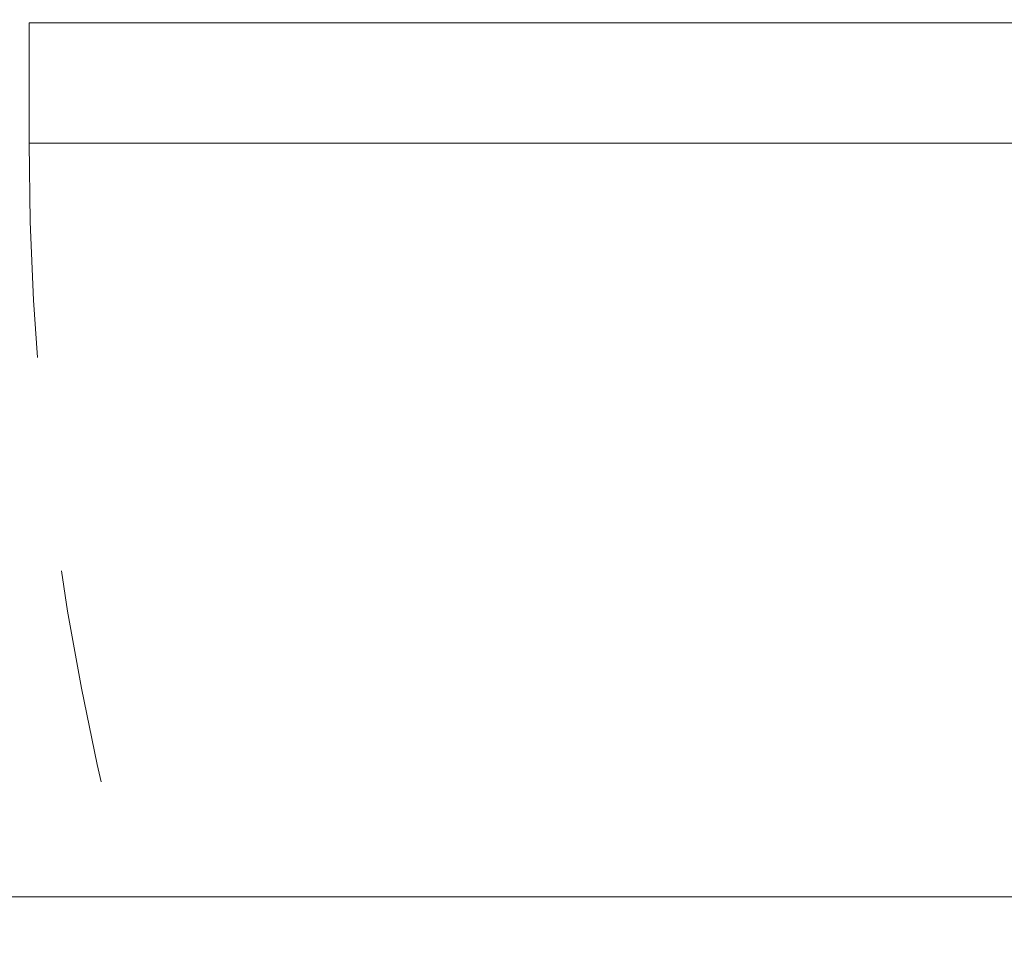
# Model space of a CAD drawing. Header units: inches. Extents: x -467 to -298, y -222 to 20.
# Tile 42 of 57: x -352.53 to -346.41, y 4.68 to 10.39. Entities that reach past the tile are written whole.
import ezdxf

# ---------------------------------------------------------------- set-up
doc = ezdxf.new("R2010")
doc.units = ezdxf.units.IN
doc.header["$LTSCALE"] = 32
doc.header["$MEASUREMENT"] = 0
doc.linetypes.add('Dash Style-1', pattern=[0.083328, 0.041656, -0.041672])
for name, color, linetype, lineweight in [('DashLine', 7, 'Dash Style-1', 13), ('Drawing', 7, 'Continuous', 18), ('None', 7, 'Continuous', 18), ('SolidLine', 7, 'Continuous', 15)]:
    doc.layers.add(name, color=color, linetype=linetype, lineweight=lineweight)

# ---------------------------------------------------------------- blocks, each defined once
blk = doc.blocks.new('Group-19')
at = {"layer": 'DashLine'}
blk.add_arc((53.85826771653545, -8.858267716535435), 17.83464566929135, 180, 204.9999999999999, dxfattribs=at)
at = {"layer": 'SolidLine', "flags": 128}
blk.add_lwpolyline([(36.0236220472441, -8.11023622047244), (53.85826771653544, -8.11023622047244), (53.85826771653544, -8.858267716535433), (36.0236220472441, -8.858267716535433)], close=True, dxfattribs=at)
blk = doc.blocks.new('Group-20')
at = {"layer": 'None'}
blk.add_blockref('Group-19', (0, 0), dxfattribs=at)
blk = doc.blocks.new('SL Utility Cabinet (2D)')
at = {"layer": 'None'}
blk.add_blockref('Group-20', (0, 0), dxfattribs=at)
at = {"layer": 'Drawing', "color": 0, "flags": 1}
for tag in ['Tag', 'Catalog', 'Option1', 'Option2', 'Option3', 'Option4', 'Option5', 'Option6', 'Option7', 'Option8', 'Option9', 'Option10', 'Option11', 'Option12', 'Custom', 'FinishGroup', 'Discount', 'Item2', 'Item3', 'Item6', 'Item9', 'Item10', 'Item12', 'Item13', 'Item16', 'Item19', 'Item20', 'Item21', 'Item22', 'Item23', 'Item24', 'Item25', 'Item8', 'Item18', 'Item1', 'Item4', 'Item5', 'Item7', 'Item11', 'Item14', 'Item15', 'Item17']:
    blk.add_attdef(tag, (-29.03280191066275, 17.05833678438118), '', height=0.007086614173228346, dxfattribs=at)
blk = doc.blocks.new('Group-71')
at = {"layer": 'SolidLine', "flags": 128}
blk.add_lwpolyline([(12.01968503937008, -13.53149606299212), (83.98818897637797, -13.53149606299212), (83.98818897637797, -25.53937007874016), (12.01968503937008, -25.53937007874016)], close=True, dxfattribs=at)
blk = doc.blocks.new('Group-72')
at = {"layer": 'None'}
blk.add_blockref('Group-71', (0, 0), dxfattribs=at)
blk = doc.blocks.new('Group-73')
at = {"layer": 'None'}
blk.add_blockref('Group-72', (0, 0), dxfattribs=at)
blk = doc.blocks.new('SL Overhead (2D)')
at = {"layer": 'None'}
blk.add_blockref('Group-73', (0, 0), dxfattribs=at)
at = {"layer": 'Drawing', "color": 0, "flags": 1}
for tag in ['Tag', 'Catalog', 'Option1', 'Option2', 'Option3', 'Option4', 'Option5', 'Option6', 'Option7', 'Option8', 'Option9', 'Option10', 'Option11', 'Option12', 'Custom', 'FinishGroup', 'Discount', 'Item2', 'Item3', 'Item6', 'Item9', 'Item10', 'Item12', 'Item13', 'Item16', 'Item19', 'Item20', 'Item21', 'Item22', 'Item23', 'Item24', 'Item25', 'Item8', 'Item18', 'Item1', 'Item4', 'Item5', 'Item7', 'Item11', 'Item14', 'Item15', 'Item17']:
    blk.add_attdef(tag, (-59.01508537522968, -138.5264635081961), '', height=0.007086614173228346, dxfattribs=at)

msp = doc.modelspace()

# ---------------------------------------------------------------- block references
at = {"layer": 'Drawing'}
for name, p in [('SL Overhead (2D)', (-418.4842519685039, 30.4763779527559)), ('SL Utility Cabinet (2D)', (-388.4921259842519, 18.4763779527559))]:
    msp.add_blockref(name, p, dxfattribs=at)

doc.saveas('drawing.dxf')
